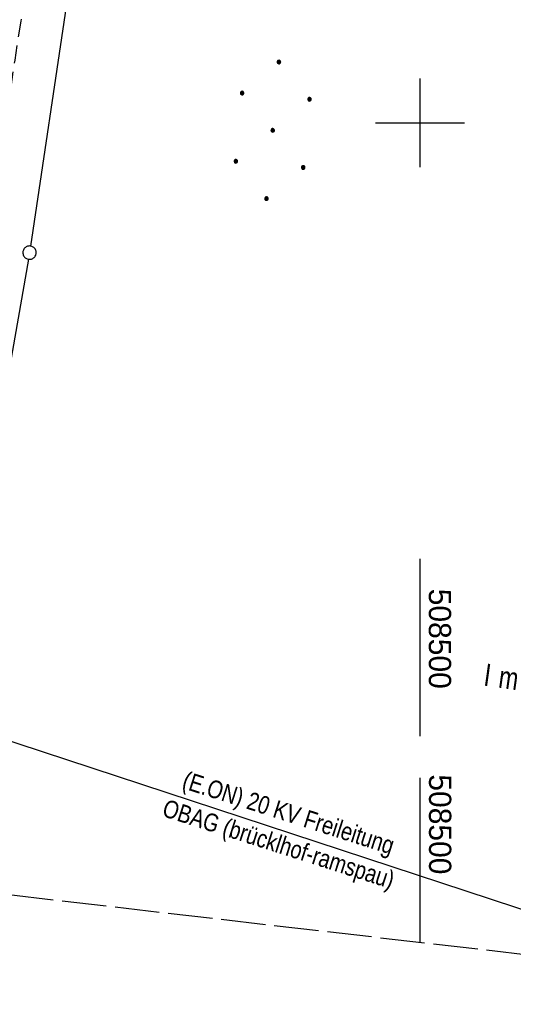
# Model space of a CAD drawing. Extents: x 508275 to 508667, y 447201 to 448341.
# Tile 5 of 33: x 508455 to 508510, y 447201 to 447312. Entities that reach past the tile are written whole.
import ezdxf

# ---------------------------------------------------------------- set-up
doc = ezdxf.new("R2010")
doc.units = 0
doc.header["$LTSCALE"] = 10
doc.header["$MEASUREMENT"] = 0
for name, pattern in [('LT00', [0]), ('LT11', [0.3, 0.2, -0.1]), ('LT14', [0.6, 0.5, -0.1])]:
    doc.linetypes.add(name, pattern=pattern)
doc.layers.get('0').update_dxf_attribs({"linetype": 'LT00'})
for name, color, linetype in [('--EK_FBR', 250, 'LT00'), ('DFK_BES-NAME', 255, 'LT00'), ('DFK_GZPKT', 250, 'LT00'), ('DFK_KATASTER', 250, 'LT00'), ('DFK_NUTZUNG', 250, 'LT00'), ('STROM_FREILTG', 80, 'STROMFREILEITUNG'), ('STROM_TEXT', 80, 'Continuous'), ('V126_FELDWEG', 250, 'LT11'), ('V126_RASTER', 250, 'LT00'), ('V127_RASTER', 250, 'LT00')]:
    doc.layers.add(name, color=color, linetype=linetype)
doc.layers.add('-BLATT_126-RAND', color=7, linetype='LT14', plot=False)
doc.styles.get("Standard").update_dxf_attribs({"font": 'ARIAL.TTF'})
doc.styles.add('Strom', font='txt-alt.shx')
doc.styles.add('Versorgungsltg', font='ARIAL.TTF', dxfattribs={"width": 0.8, "height": 2})
doc.linetypes.add('STROMFREILEITUNG', pattern='A,12.7,-5.5,["xx",Strom,S=2.5,R=0,X=-2.6,Y=-0.85],-4.35', length=22.55)

# ---------------------------------------------------------------- blocks, each defined once
blk = doc.blocks.new('SYMB7010')
at = {"color": 0, "linetype": 'ByBlock'}
for points in [[(-0.031408, 0.499213), (-0.093728, 0.49134), (-0.15457, 0.475719), (-0.212975, 0.452595), (-0.268021, 0.422333), (-0.31884, 0.385411), (-0.36463, 0.342411), (-0.40467, 0.29401), (-0.438329, 0.240973), (-0.465074, 0.184136), (-0.484486, 0.124395), (-0.496256, 0.062692), (-0.5002, 0)], [(-0.5002, 0), (-0.496256, -0.062692), (-0.484486, -0.124395), (-0.465075, -0.184136), (-0.438329, -0.240973), (-0.404671, -0.29401), (-0.36463, -0.342411), (-0.31884, -0.385411), (-0.268021, -0.422333), (-0.212975, -0.452595), (-0.154571, -0.475719), (-0.093728, -0.49134), (-0.031408, -0.499213), (0.031408, -0.499213)], [(0.5002, 0), (0.496256, 0.062692), (0.484485, 0.124395), (0.465074, 0.184136), (0.438329, 0.240973), (0.40467, 0.29401), (0.36463, 0.342411), (0.31884, 0.385411), (0.268021, 0.422333), (0.212975, 0.452595), (0.15457, 0.475719), (0.093728, 0.49134), (0.031408, 0.499213), (-0.031408, 0.499213)], [(0.031408, -0.499213), (0.093728, -0.491341), (0.15457, -0.475719), (0.212975, -0.452595), (0.268021, -0.422333), (0.31884, -0.385411), (0.36463, -0.342411), (0.404671, -0.294011), (0.438329, -0.240974), (0.465075, -0.184136), (0.484486, -0.124395), (0.496256, -0.062692), (0.500201, 0)]]:
    blk.add_lwpolyline(points, dxfattribs=at)
blk = doc.blocks.new('Ackerland7')
at = {"layer": 'DFK_NUTZUNG', "color": 0, "linetype": 'ByBlock'}
for p, q in [((-4, 3.93), (-4, 3.67)), ((-3.95, 3.63), (-3.95, 3.97)), ((-3.9, 3.99), (-3.9, 3.61)), ((-3.85, 3.6), (-3.85, 4)), ((-3.8, 3.99), (-3.8, 3.61)), ((-3.75, 3.63), (-3.75, 3.97)), ((-3.7, 3.93), (-3.7, 3.67)), ((-3.65, 3.8), (-3.65, 3.8)), ((3.7, 3.93), (3.7, 3.67)), ((3.75, 3.63), (3.75, 3.97)), ((3.8, 3.99), (3.8, 3.61)), ((3.85, 3.6), (3.85, 4)), ((3.9, 3.99), (3.9, 3.61)), ((3.95, 3.63), (3.95, 3.97)), ((4, 3.93), (4, 3.67)), ((4.05, 3.8), (4.05, 3.8)), ((-7.85, 0.13), (-7.85, -0.13)), ((-7.8, -0.17), (-7.8, 0.17)), ((-7.75, 0.19), (-7.75, -0.19)), ((-7.7, -0.2), (-7.7, 0.2)), ((-7.65, 0.19), (-7.65, -0.19)), ((-7.6, -0.17), (-7.6, 0.17)), ((-7.55, 0.13), (-7.55, -0.13)), ((-7.5, 0), (-7.5, 0)), ((-0.15, 0.13), (-0.15, -0.13)), ((-0.1, -0.17), (-0.1, 0.17)), ((-0.05, 0.19), (-0.05, -0.19)), ((0, -0.2), (0, 0.2)), ((0.05, 0.19), (0.05, -0.19)), ((0.1, -0.17), (0.1, 0.17)), ((0.15, 0.13), (0.15, -0.13)), ((0.2, 0), (0.2, 0)), ((7.55, 0.13), (7.55, -0.13)), ((7.6, -0.17), (7.6, 0.17)), ((7.65, 0.19), (7.65, -0.19)), ((7.7, -0.2), (7.7, 0.2)), ((7.75, 0.19), (7.75, -0.19)), ((7.8, -0.17), (7.8, 0.17)), ((7.85, 0.13), (7.85, -0.13)), ((7.9, 0), (7.9, 0)), ((-4, -3.67), (-4, -3.93)), ((-3.95, -3.97), (-3.95, -3.63)), ((-3.9, -3.61), (-3.9, -3.99)), ((-3.85, -4), (-3.85, -3.6)), ((-3.8, -3.61), (-3.8, -3.99)), ((-3.75, -3.97), (-3.75, -3.63)), ((-3.7, -3.67), (-3.7, -3.93)), ((-3.65, -3.8), (-3.65, -3.8)), ((3.7, -3.67), (3.7, -3.93)), ((3.75, -3.97), (3.75, -3.63)), ((3.8, -3.61), (3.8, -3.99)), ((3.85, -4), (3.85, -3.6)), ((3.9, -3.61), (3.9, -3.99)), ((3.95, -3.97), (3.95, -3.63)), ((4, -3.67), (4, -3.93)), ((4.05, -3.8), (4.05, -3.8))]:
    blk.add_line(p, q, dxfattribs=at)
for points in [[(-3.65, 3.8), (-3.67, 3.89), (-3.73, 3.96), (-3.81, 3.99), (-3.89, 3.99), (-3.97, 3.96), (-4.03, 3.89), (-4.05, 3.8), (-4.03, 3.71), (-3.97, 3.64), (-3.89, 3.6), (-3.81, 3.6), (-3.73, 3.64), (-3.67, 3.71), (-3.65, 3.8)], [(4.05, 3.8), (4.03, 3.89), (3.97, 3.96), (3.89, 3.99), (3.81, 3.99), (3.73, 3.96), (3.67, 3.89), (3.65, 3.8), (3.67, 3.71), (3.73, 3.64), (3.81, 3.61), (3.89, 3.61), (3.97, 3.64), (4.03, 3.71), (4.05, 3.8)], [(-7.5, 0), (-7.52, 0.09), (-7.58, 0.16), (-7.66, 0.19), (-7.74, 0.19), (-7.82, 0.16), (-7.88, 0.09), (-7.9, 0)], [(0.2, 0), (0.18, 0.09), (0.12, 0.16), (0.04, 0.19), (-0.04, 0.19), (-0.12, 0.16), (-0.18, 0.09), (-0.2, 0)], [(-0.2, 0), (-0.18, -0.09), (-0.12, -0.16), (-0.04, -0.19), (0.04, -0.19), (0.12, -0.16), (0.18, -0.09), (0.2, 0)], [(7.9, 0), (7.88, 0.09), (7.82, 0.16), (7.74, 0.19), (7.66, 0.19), (7.58, 0.16), (7.52, 0.09), (7.5, 0)], [(7.5, 0), (7.52, -0.09), (7.58, -0.16), (7.66, -0.19), (7.74, -0.19), (7.82, -0.16), (7.88, -0.09), (7.9, 0)], [(-7.9, 0), (-7.88, -0.09), (-7.82, -0.16), (-7.74, -0.19), (-7.66, -0.19), (-7.58, -0.16), (-7.52, -0.09), (-7.5, 0)], [(-3.65, -3.8), (-3.67, -3.71), (-3.73, -3.64), (-3.81, -3.61), (-3.89, -3.61), (-3.97, -3.64), (-4.03, -3.71), (-4.05, -3.8), (-4.03, -3.89), (-3.97, -3.96), (-3.89, -3.99), (-3.81, -3.99), (-3.73, -3.96), (-3.67, -3.89), (-3.65, -3.8)], [(4.05, -3.8), (4.03, -3.71), (3.97, -3.64), (3.89, -3.61), (3.81, -3.61), (3.73, -3.64), (3.67, -3.71), (3.65, -3.8), (3.67, -3.89), (3.73, -3.96), (3.81, -3.99), (3.89, -3.99), (3.97, -3.96), (4.03, -3.89), (4.05, -3.8)]]:
    blk.add_lwpolyline(points, dxfattribs=at)
blk = doc.blocks.new('SYMB0011')
at = {"color": 0, "linetype": 'ByBlock'}
for p, q in [((0.5, 0), (-0.5, 0)), ((0, 0.5), (0, -0.5))]:
    blk.add_line(p, q, dxfattribs=at)

msp = doc.modelspace()

# ---------------------------------------------------------------- linework, layer by layer
at = {"layer": '--EK_FBR', "linetype": 'LT11', "flags": 128}
msp.add_lwpolyline([(508439.35, 447214.95), (508439.35, 447214.95), (508439.68, 447216.83), (508440.11, 447219.24), (508440.53, 447221.65), (508441.19, 447225.47), (508441.84, 447229.28), (508442.47, 447233.1), (508443.1, 447236.92), (508443.72, 447240.74), (508444.34, 447244.56), (508444.86, 447247.83), (508445.39, 447251.1), (508445.92, 447254.37), (508446.46, 447257.64), (508447.01, 447260.91), (508447.56, 447264.18), (508448.13, 447267.44), (508448.57, 447269.9), (508449.01, 447272.35), (508449.46, 447274.81), (508449.9, 447277.26), (508450.34, 447279.71), (508450.77, 447282.17), (508451.19, 447284.63), (508451.6, 447287.09), (508452, 447289.55), (508452.33, 447291.74), (508452.65, 447293.92), (508452.96, 447296.11), (508453.27, 447298.3), (508453.57, 447300.5), (508453.88, 447302.69), (508454.2, 447304.87), (508454.52, 447307.06), (508454.85, 447309.25), (508455.2, 447311.43), (508455.6, 447313.77), (508456.02, 447316.11), (508456.45, 447318.45), (508456.9, 447320.79), (508457.35, 447323.12), (508457.8, 447325.45), (508458.26, 447327.79), (508458.71, 447330.12), (508459.16, 447332.46), (508459.59, 447334.79), (508460.04, 447337.31), (508460.48, 447339.82), (508460.9, 447342.34), (508461.32, 447344.86), (508461.73, 447347.38), (508462.13, 447349.9), (508462.54, 447352.42), (508462.95, 447354.94), (508463.49, 447358.21), (508464.03, 447361.49), (508464.58, 447364.77), (508465.14, 447368.04), (508465.7, 447371.32), (508466.25, 447374.59), (508466.81, 447377.87), (508467.57, 447382.37), (508468.32, 447386.87), (508469.07, 447391.38), (508469.8, 447395.88), (508470.53, 447400.39), (508471.23, 447404.83), (508471.93, 447409.28), (508472.61, 447413.73), (508473.28, 447418.17), (508473.93, 447422.63), (508474.59, 447427.25), (508475.23, 447431.88), (508475.86, 447436.51), (508476.48, 447441.14), (508477.09, 447445.78), (508477.68, 447450.41), (508478.26, 447455.04), (508478.84, 447459.68), (508479.4, 447464.31), (508479.96, 447468.95), (508480.61, 447474.43), (508481.25, 447479.91), (508481.88, 447485.39), (508482.49, 447490.88), (508482.84, 447494.08), (508483.19, 447497.28), (508483.54, 447500.49), (508483.89, 447503.69), (508484.25, 447506.89), (508484.61, 447510.09), (508484.98, 447513.29), (508485.31, 447516.09), (508485.64, 447518.88), (508485.98, 447521.67), (508486.32, 447524.46), (508486.66, 447527.26), (508487, 447530.05), (508487.33, 447532.84), (508487.65, 447535.64), (508487.89, 447537.87), (508488.14, 447540.1), (508488.38, 447542.33), (508488.63, 447544.56), (508488.88, 447546.79), (508489.14, 447549.02), (508489.42, 447551.25), (508489.71, 447553.47), (508490.02, 447555.69), (508490.36, 447557.91), (508490.75, 447560.3), (508491.17, 447562.69), (508491.62, 447565.07), (508492.08, 447567.46), (508492.57, 447569.83), (508493.06, 447572.21), (508493.57, 447574.58), (508494.09, 447576.96), (508494.61, 447579.33)], dxfattribs=at)
at = {"layer": '-BLATT_126-RAND'}
msp.add_lwpolyline([(508381.63, 448152.85), (508275.04, 447234.01), (508560.13, 447200.94), (508666.72, 448119.78), (508381.63, 448152.85)], dxfattribs=at)
at = {"layer": 'DFK_KATASTER'}
for p, q in [((508471.92, 447391.53), (508456.26, 447286.15)), ((508456.02, 447284.67), (508443.71, 447214.45))]:
    msp.add_line(p, q, dxfattribs=at)
at = {"layer": 'STROM_FREILTG', "ltscale": 0.05, "flags": 128}
msp.add_lwpolyline([(508534.85, 447203.87), (508527.63, 447206.27), (508356.7, 447262.52), (508278.23, 447261.49)], dxfattribs=at)
at = {"layer": 'V126_FELDWEG', "flags": 128}
msp.add_lwpolyline([(508439.35, 447214.95), (508439.68, 447216.83), (508440.11, 447219.24), (508440.53, 447221.65), (508441.19, 447225.47), (508441.84, 447229.28), (508442.47, 447233.1), (508443.1, 447236.92), (508443.72, 447240.74), (508444.34, 447244.56), (508444.86, 447247.83), (508445.39, 447251.1), (508445.92, 447254.37), (508446.46, 447257.64), (508447.01, 447260.91), (508447.56, 447264.18), (508448.13, 447267.44), (508448.57, 447269.9), (508449.01, 447272.35), (508449.46, 447274.81), (508449.9, 447277.26), (508450.34, 447279.71), (508450.77, 447282.17), (508451.19, 447284.63), (508451.6, 447287.09), (508452, 447289.55), (508452.33, 447291.74), (508452.65, 447293.92), (508452.96, 447296.11), (508453.27, 447298.3), (508453.57, 447300.5), (508453.88, 447302.69), (508454.2, 447304.87), (508454.52, 447307.06), (508454.85, 447309.25), (508455.2, 447311.43), (508455.6, 447313.77), (508456.02, 447316.11), (508456.45, 447318.45), (508456.9, 447320.79), (508457.35, 447323.12), (508457.8, 447325.45), (508458.26, 447327.79), (508458.71, 447330.12), (508459.16, 447332.46), (508459.59, 447334.79), (508460.04, 447337.31), (508460.48, 447339.82), (508460.9, 447342.34), (508461.32, 447344.86), (508461.73, 447347.38), (508462.13, 447349.9), (508462.54, 447352.42), (508462.95, 447354.94), (508463.49, 447358.21), (508464.03, 447361.49), (508464.58, 447364.77), (508465.14, 447368.04), (508465.7, 447371.32), (508466.25, 447374.59), (508466.81, 447377.87), (508467.57, 447382.37), (508468.32, 447386.87), (508469.07, 447391.38), (508469.8, 447395.88), (508470.53, 447400.39), (508471.23, 447404.83), (508471.93, 447409.28), (508472.61, 447413.73), (508473.28, 447418.17), (508473.93, 447422.63), (508474.59, 447427.25), (508475.23, 447431.88), (508475.86, 447436.51), (508476.48, 447441.14), (508477.09, 447445.78), (508477.68, 447450.41), (508478.26, 447455.04), (508478.84, 447459.68), (508479.4, 447464.31), (508479.96, 447468.95), (508480.61, 447474.43), (508481.25, 447479.91), (508481.88, 447485.39), (508482.49, 447490.88), (508482.84, 447494.08), (508483.19, 447497.28), (508483.54, 447500.49), (508483.89, 447503.69), (508484.25, 447506.89), (508484.61, 447510.09), (508484.98, 447513.29), (508485.31, 447516.09), (508485.64, 447518.88), (508485.98, 447521.67), (508486.32, 447524.46), (508486.66, 447527.26), (508487, 447530.05), (508487.33, 447532.84), (508487.65, 447535.64), (508487.89, 447537.87), (508488.14, 447540.1), (508488.38, 447542.33), (508488.63, 447544.56), (508488.88, 447546.79), (508489.14, 447549.02), (508489.42, 447551.25), (508489.71, 447553.47), (508490.02, 447555.69), (508490.36, 447557.91), (508490.75, 447560.3), (508491.17, 447562.69), (508491.62, 447565.07), (508492.08, 447567.46), (508492.57, 447569.83), (508493.06, 447572.21), (508493.57, 447574.58), (508494.09, 447576.96), (508494.61, 447579.33)], dxfattribs=at)
at = {"layer": 'V126_RASTER'}
for p, q in [((508500, 447305), (508500, 447295)), ((508494.99, 447300), (508504.99, 447300)), ((508500, 447226.41), (508500, 447207.92))]:
    msp.add_line(p, q, dxfattribs=at)
at = {"layer": 'V127_RASTER'}
msp.add_line((508500, 447251.02), (508500, 447231.08), dxfattribs=at)

# ---------------------------------------------------------------- block references
at = {"layer": 'DFK_GZPKT', "xscale": 1.500000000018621, "yscale": 1.5, "zscale": 1.5, "rotation": 264.7377099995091}
msp.add_blockref('SYMB7010', (508456.15, 447285.41), dxfattribs=at)
at = {"layer": 'DFK_NUTZUNG', "rotation": 264.7376999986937}
msp.add_blockref('Ackerland7', (508483.46, 447299.16), dxfattribs=at)
at = {"layer": 'V126_FELDWEG', "xscale": 0.100000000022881, "yscale": 0.09999999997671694, "zscale": 0.1, "rotation": 263.3832000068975}
msp.add_blockref('SYMB0011', (508455.2, 447311.43), dxfattribs=at)

# ---------------------------------------------------------------- texts
at = {"layer": 'DFK_BES-NAME', "insert": (508507.06, 447236.74), "char_height": 2.5, "attachment_point": 7, "rotation": 351.9905}
msp.add_mtext('{\\W0.75;\\T2.3;Im Garten}', dxfattribs=at)
at = {"layer": 'STROM_TEXT', "insert": (508484.6, 447220.43), "char_height": 2, "attachment_point": 5, "rotation": 342.3034, "line_spacing_factor": 1.1, "style": 'Versorgungsltg'}
msp.add_mtext('(E.ON) 20 KV Freileitung\\POBAG (brücklhof-ramspau)', dxfattribs=at)
at = {"layer": 'V126_RASTER', "width": 0.965}
msp.add_text(' 508500', height=2.5, rotation=-89.9997, dxfattribs=at).set_placement((508501.02, 447227.72))
at = {"layer": 'V127_RASTER', "width": 0.965}
msp.add_text(' 508500', height=2.5, rotation=-89.9984, dxfattribs=at).set_placement((508501, 447248.58))

doc.saveas('drawing.dxf')
